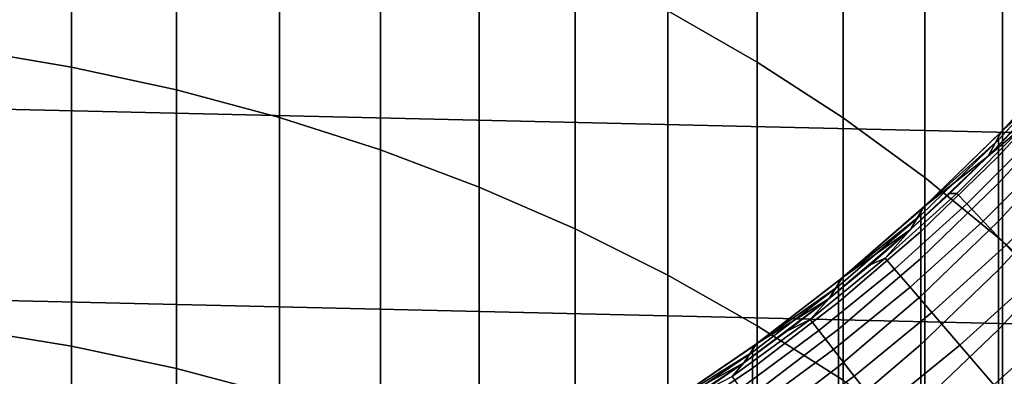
# Model space of a CAD drawing. Header units: metres. Extents: x -28 to 70, y -212 to 28.
# Tile 119 of 239: x 2.38 to 8.59, y -9.87 to -7.62. Entities that reach past the tile are written whole.
import ezdxf

# ---------------------------------------------------------------- set-up
doc = ezdxf.new("R2010")
doc.units = ezdxf.units.M
doc.layers.add('solid_10_261_102_XXX', color=7, linetype='CONTINUOUS')

msp = doc.modelspace()

# ---------------------------------------------------------------- linework, layer by layer
at = {"layer": 'solid_10_261_102_XXX'}
for points in [[(8.575907, -5.944739, 368.033356), (8.575907, -7.447549, 370.582397), (9.037462, -7.8779, 370.320679), (9.037462, -6.382079, 367.783478)], [(6.465825, -5.971437, 371.480042), (6.465825, -7.568383, 374.027069), (7.029555, -7.892518, 373.817627), (7.029555, -6.301173, 371.27951)], [(2.039085, -6.119466, 374.963318), (2.039085, -7.811502, 377.505005), (2.708631, -7.923478, 377.428253), (2.708631, -6.233499, 374.889648)], [(2.708631, -6.233499, 374.889648), (2.708631, -7.923478, 377.428253), (3.369324, -8.066829, 377.329956), (3.369324, -6.37948, 374.795319)], [(26.074398, -8.739312, -5), (-26.450205, -7.525734, -5), (-26.769545, -6.296132, -5), (26.450205, -7.525734, -5)], [(7.029555, -6.301173, 371.27951), (7.029555, -7.892518, 373.817627), (7.57031, -8.243181, 373.591034), (7.57031, -6.657895, 371.062592)], [(3.369324, -6.37948, 374.795319), (3.369324, -8.066829, 377.329956), (4.019004, -8.241086, 377.21048), (4.019004, -6.556935, 374.680634)], [(4.019004, -6.556935, 374.680634), (4.019004, -8.241086, 377.21048), (4.65555, -8.445678, 377.070221), (4.65555, -6.765283, 374.546021)], [(7.57031, -6.657895, 371.062592), (7.57031, -8.243181, 373.591034), (8.086323, -8.619226, 373.348053), (8.086323, -7.040437, 370.829956)], [(4.65555, -6.765283, 374.546021), (4.65555, -8.445678, 377.070221), (5.27688, -8.679938, 376.909607), (5.27688, -7.003842, 374.391876)], [(5.27688, -7.003842, 374.391876), (5.27688, -8.679938, 376.909607), (5.880963, -8.9431, 376.729187), (5.880963, -7.271834, 374.218689)], [(8.086323, -7.040437, 370.829956), (8.086323, -8.619226, 373.348053), (8.575907, -9.019424, 373.089447), (8.575907, -7.447549, 370.582397)], [(5.880963, -7.271834, 374.218689), (5.880963, -8.9431, 376.729187), (6.465825, -9.234303, 376.529541), (6.465825, -7.568383, 374.027069)], [(8.575907, -7.447549, 370.582397), (8.575907, -9.019424, 373.089447), (9.037462, -9.442467, 372.816071), (9.037462, -7.8779, 370.320679)], [(25.642992, -9.934133, -5), (-26.074398, -8.739312, -5), (-26.450205, -7.525734, -5), (26.074398, -8.739312, -5)], [(6.465825, -7.568383, 374.027069), (6.465825, -9.234303, 376.529541), (7.029555, -9.552597, 376.31131), (7.029555, -7.892518, 373.817627)], [(2.039085, -7.811502, 377.505005), (2.039085, -9.572331, 379.999542), (2.708631, -9.682169, 379.919739), (2.708631, -7.923478, 377.428253)], [(8.550674, -8.382159, 316.803467), (8.550674, -8.347962, 314.299988), (8.569725, -8.328403, 314.299988), (9.013752, -7.880069, 316.817169)], [(9.013752, -7.880069, 316.817169), (9.013752, -7.983197, 319.332489), (8.550674, -8.484725, 319.305054), (8.550674, -8.382159, 316.803467)], [(8.569717, -8.328409, 234.709), (9.031203, -7.825591, 234.709), (9.013752, -7.845685, 314.299988), (8.569725, -8.328403, 314.299988)], [(8.947662, -7.996207, 234.709), (9.031203, -7.825591, 234.709), (8.569717, -8.328409, 234.709)], [(9.013752, -7.880069, 316.817169), (8.569725, -8.328403, 314.299988), (9.013752, -7.845685, 314.299988)], [(2.708631, -7.923478, 377.428253), (2.708631, -9.682169, 379.919739), (3.369324, -9.822782, 379.817596), (3.369324, -8.066829, 377.329956)], [(7.029555, -7.892518, 373.817627), (7.029555, -9.552597, 376.31131), (7.57031, -9.89694, 376.075226), (7.57031, -8.243181, 373.591034)], [(8.947662, -7.996207, 234.709), (8.485281, -8.485281, 234.709), (8.719924, -8.243963, 181), (8.947706, -7.996159, 181)], [(8.485281, -8.485281, 234.709), (8.947662, -7.996207, 234.709), (8.569717, -8.328409, 234.709)], [(9.013752, -7.983197, 319.332489), (9.013752, -8.154991, 321.844025), (8.550674, -8.655583, 321.802887), (8.550674, -8.484725, 319.305054)], [(3.369324, -8.066829, 377.329956), (3.369324, -9.822782, 379.817596), (4.019004, -9.993711, 379.69339), (4.019004, -8.241086, 377.21048)], [(9.013752, -8.154991, 321.844025), (9.013752, -8.395324, 324.349945), (8.550674, -8.894606, 324.295166), (8.550674, -8.655583, 321.802887)], [(4.019004, -8.241086, 377.21048), (4.019004, -9.993711, 379.69339), (4.65555, -10.194395, 379.547577), (4.65555, -8.445678, 377.070221)], [(7.57031, -8.243181, 373.591034), (7.57031, -9.89694, 376.075226), (8.086323, -10.266208, 375.822052), (8.086323, -8.619226, 373.348053)], [(8.718955, -8.287985, 179.490997), (8.719924, -8.243963, 181), (8.485281, -8.485281, 181)], [(8.485281, -8.485281, 234.709), (8.485281, -8.485281, 181), (8.719924, -8.243963, 181)], [(8.718955, -8.287985, 179.490997), (8.485281, -8.485281, 181), (8.243963, -8.719924, 181), (8.287985, -8.718955, 179.490997)], [(8.350092, -8.784291, 177.966064), (8.784291, -8.350092, 177.966064), (8.718955, -8.287985, 179.490997), (8.287985, -8.718955, 179.490997)], [(8.080234, -8.804107, 234.709), (8.569717, -8.328409, 234.709), (8.550674, -8.347962, 314.299988), (8.08029, -8.804056, 314.299988)], [(8.485281, -8.485281, 234.709), (8.569717, -8.328409, 234.709), (8.080234, -8.804107, 234.709)], [(8.550674, -8.382159, 316.803467), (8.08029, -8.804056, 314.299988), (8.550674, -8.347962, 314.299988)], [(8.453828, -8.893422, 176.445908), (8.893422, -8.453828, 176.445908), (8.784291, -8.350092, 177.966064), (8.350092, -8.784291, 177.966064)], [(8.569717, -8.328409, 234.709), (8.569725, -8.328403, 314.299988), (8.550674, -8.347962, 314.299988)], [(8.059649, -8.856976, 316.790497), (8.059649, -8.822956, 314.299988), (8.08029, -8.804056, 314.299988), (8.550674, -8.382159, 316.803467)], [(8.550674, -8.382159, 316.803467), (8.550674, -8.484725, 319.305054), (8.059649, -8.95901, 319.279114), (8.059649, -8.856976, 316.790497)], [(9.013752, -8.395324, 324.349945), (9.013752, -8.704015, 326.848358), (8.550674, -9.201614, 326.779938), (8.550674, -8.894606, 324.295166)], [(4.65555, -8.445678, 377.070221), (4.65555, -10.194395, 379.547577), (5.27688, -10.42418, 379.380646), (5.27688, -8.679938, 376.909607)], [(8.485281, -8.485281, 234.709), (7.996207, -8.947662, 234.709), (8.243963, -8.719924, 181), (8.485281, -8.485281, 181)], [(7.996207, -8.947662, 234.709), (8.485281, -8.485281, 234.709), (8.080234, -8.804107, 234.709)], [(8.550674, -8.484725, 319.305054), (8.550674, -8.655583, 321.802887), (8.059649, -9.128983, 321.764008), (8.059649, -8.95901, 319.279114)], [(8.59903, -9.046175, 174.932922), (9.046175, -8.59903, 174.932922), (8.893422, -8.453828, 176.445908), (8.453828, -8.893422, 176.445908)], [(8.086323, -8.619226, 373.348053), (8.086323, -10.266208, 375.822052), (8.575907, -10.659192, 375.552612), (8.575907, -9.019424, 373.089447)], [(5.27688, -8.679938, 376.909607), (5.27688, -10.42418, 379.380646), (5.880963, -10.682316, 379.193085), (5.880963, -8.9431, 376.729187)], [(8.550674, -8.655583, 321.802887), (8.550674, -8.894606, 324.295166), (8.059649, -9.366766, 324.243347), (8.059649, -9.128983, 321.764008)], [(25.156792, -11.107911, -5), (-25.642992, -9.934133, -5), (-26.074398, -8.739312, -5), (25.642992, -9.934133, -5)], [(7.83574, -9.127544, 179.490997), (8.287985, -8.718955, 179.490997), (8.243963, -8.719924, 181), (7.996159, -8.947706, 181)], [(7.894457, -9.195942, 177.966064), (8.350092, -8.784291, 177.966064), (8.287985, -8.718955, 179.490997), (7.83574, -9.127544, 179.490997)], [(7.996207, -8.947662, 234.709), (7.996159, -8.947706, 181), (8.243963, -8.719924, 181)], [(9.013752, -8.704015, 326.848358), (9.013752, -9.080835, 329.337402), (8.550674, -9.57638, 329.255432), (8.550674, -9.201614, 326.779938)], [(8.080234, -8.804107, 234.709), (8.059649, -8.822956, 314.299988), (7.564499, -9.250992, 314.299988), (7.564526, -9.250971, 234.709)], [(7.996207, -8.947662, 234.709), (8.080234, -8.804107, 234.709), (7.564526, -9.250971, 234.709)], [(7.992533, -9.310186, 176.445908), (8.453828, -8.893422, 176.445908), (8.350092, -8.784291, 177.966064), (7.894457, -9.195942, 177.966064)], [(8.080234, -8.804107, 234.709), (8.08029, -8.804056, 314.299988), (8.059649, -8.822956, 314.299988)], [(7.542284, -9.302966, 316.77829), (7.542284, -9.269114, 314.299988), (7.564499, -9.250992, 314.299988), (8.059649, -8.856976, 316.790497)], [(8.059649, -8.856976, 316.790497), (8.059649, -8.95901, 319.279114), (7.542284, -9.404501, 319.25473), (7.542284, -9.302966, 316.77829)], [(8.059649, -8.856976, 316.790497), (7.564499, -9.250992, 314.299988), (8.059649, -8.822956, 314.299988)], [(8.129812, -9.470098, 174.932922), (8.59903, -9.046175, 174.932922), (8.453828, -8.893422, 176.445908), (7.992533, -9.310186, 176.445908)], [(8.550674, -8.894606, 324.295166), (8.550674, -9.201614, 326.779938), (8.059649, -9.672184, 326.715271), (8.059649, -9.366766, 324.243347)], [(5.880963, -8.9431, 376.729187), (5.880963, -10.682316, 379.193085), (6.465825, -10.967957, 378.985565), (6.465825, -9.234303, 376.529541)], [(7.996207, -8.947662, 234.709), (7.481825, -9.382021, 234.709), (7.742064, -9.168448, 181), (7.996159, -8.947706, 181)], [(7.481825, -9.382021, 234.709), (7.996207, -8.947662, 234.709), (7.564526, -9.250971, 234.709)], [(8.059649, -8.95901, 319.279114), (8.059649, -9.128983, 321.764008), (7.542284, -9.573642, 321.727478), (7.542284, -9.404501, 319.25473)], [(7.83574, -9.127544, 179.490997), (7.996159, -8.947706, 181), (7.742064, -9.168448, 181)], [(8.30608, -9.675425, 173.429489), (8.785471, -9.242311, 173.429489), (8.59903, -9.046175, 174.932922), (8.129812, -9.470098, 174.932922)], [(8.575907, -9.019424, 373.089447), (8.575907, -10.659192, 375.552612), (9.037462, -11.07461, 375.267822), (9.037462, -9.442467, 372.816071)], [(9.013752, -9.080835, 329.337402), (9.013752, -9.525502, 331.815216), (8.550674, -10.018623, 331.719757), (8.550674, -9.57638, 329.255432)], [(7.36338, -9.512703, 179.490997), (7.83574, -9.127544, 179.490997), (7.742064, -9.168448, 181), (7.481878, -9.381978, 181)], [(7.418558, -9.583987, 177.966064), (7.894457, -9.195942, 177.966064), (7.83574, -9.127544, 179.490997), (7.36338, -9.512703, 179.490997)], [(7.481825, -9.382021, 234.709), (7.481878, -9.381978, 181), (7.742064, -9.168448, 181)], [(8.059649, -9.128983, 321.764008), (8.059649, -9.366766, 324.243347), (7.542284, -9.810263, 324.194702), (7.542284, -9.573642, 321.727478)], [(6.465825, -9.234303, 376.529541), (6.465825, -10.967957, 378.985565), (7.029555, -11.280171, 378.758728), (7.029555, -9.552597, 376.31131)], [(7.510722, -9.703053, 176.445908), (7.992533, -9.310186, 176.445908), (7.894457, -9.195942, 177.966064), (7.418558, -9.583987, 177.966064)], [(8.550674, -9.201614, 326.779938), (8.550674, -9.57638, 329.255432), (8.059649, -10.045008, 329.177917), (8.059649, -9.672184, 326.715271)], [(8.521056, -9.925843, 171.937958), (9.012856, -9.481519, 171.937958), (8.785471, -9.242311, 173.429489), (8.30608, -9.675425, 173.429489)], [(7.000267, -9.718675, 316.766937), (7.000267, -9.684976, 314.299988), (7.024034, -9.667753, 314.299988), (7.542284, -9.302966, 316.77829)], [(7.542284, -9.302966, 316.77829), (7.542284, -9.404501, 319.25473), (7.000267, -9.819744, 319.232025), (7.000267, -9.718675, 316.766937)], [(7.023965, -9.667803, 234.709), (7.564526, -9.250971, 234.709), (7.542284, -9.269114, 314.299988), (7.024034, -9.667753, 314.299988)], [(7.481825, -9.382021, 234.709), (7.564526, -9.250971, 234.709), (7.023965, -9.667803, 234.709)], [(7.542284, -9.302966, 316.77829), (7.024034, -9.667753, 314.299988), (7.542284, -9.269114, 314.299988)], [(7.564526, -9.250971, 234.709), (7.564499, -9.250992, 314.299988), (7.542284, -9.269114, 314.299988)], [(7.639726, -9.869712, 174.932922), (8.129812, -9.470098, 174.932922), (7.992533, -9.310186, 176.445908), (7.510722, -9.703053, 176.445908)], [(8.059649, -9.366766, 324.243347), (8.059649, -9.672184, 326.715271), (7.542284, -10.114185, 326.65451), (7.542284, -9.810263, 324.194702)], [(7.481825, -9.382021, 234.709), (6.944153, -9.786657, 234.709), (6.944056, -9.786731, 181), (7.215805, -9.588126, 181)], [(6.944153, -9.786657, 234.709), (7.481825, -9.382021, 234.709), (7.023965, -9.667803, 234.709)], [(7.542284, -9.404501, 319.25473), (7.542284, -9.573642, 321.727478), (7.000267, -9.98811, 321.693451), (7.000267, -9.819744, 319.232025)], [(7.36338, -9.512703, 179.490997), (7.481878, -9.381978, 181), (7.215805, -9.588126, 181)], [(7.481825, -9.382021, 234.709), (7.215805, -9.588126, 181), (7.481878, -9.381978, 181)], [(7.805367, -10.083702, 173.429489), (8.30608, -9.675425, 173.429489), (8.129812, -9.470098, 174.932922), (7.639726, -9.869712, 174.932922)], [(8.774405, -10.220959, 170.460709), (9.280827, -9.763424, 170.460709), (9.012856, -9.481519, 171.937958), (8.521056, -9.925843, 171.937958)], [(6.872119, -9.873443, 179.490997), (7.36338, -9.512703, 179.490997), (7.215805, -9.588126, 181), (6.944056, -9.786731, 181)], [(6.923615, -9.94743, 177.966064), (7.418558, -9.583987, 177.966064), (7.36338, -9.512703, 179.490997), (6.872119, -9.873443, 179.490997)], [(7.029555, -9.552597, 376.31131), (7.029555, -11.280171, 378.758728), (7.57031, -11.617937, 378.513336), (7.57031, -9.89694, 376.075226)], [(9.013752, -9.525502, 331.815216), (9.013752, -10.037684, 334.279968), (8.550674, -10.528014, 334.171082), (8.550674, -10.018623, 331.719757)], [(2.039085, -9.572331, 379.999542), (2.039085, -11.400641, 382.445038), (2.708631, -11.508259, 382.362274), (2.708631, -9.682169, 379.919739)], [(7.00963, -10.071011, 176.445908), (7.510722, -9.703053, 176.445908), (7.418558, -9.583987, 177.966064), (6.923615, -9.94743, 177.966064)], [(7.542284, -9.573642, 321.727478), (7.542284, -9.810263, 324.194702), (7.000267, -10.223645, 324.149353), (7.000267, -9.98811, 321.693451)], [(8.550674, -9.57638, 329.255432), (8.550674, -10.018623, 331.719757), (8.059649, -10.484959, 331.629486), (8.059649, -10.045008, 329.177917)], [(7.023965, -9.667803, 234.709), (7.000267, -9.684976, 314.299988), (6.460658, -10.052979, 314.299988), (6.460742, -10.052924, 234.709)], [(6.944153, -9.786657, 234.709), (7.023965, -9.667803, 234.709), (6.460742, -10.052924, 234.709)], [(7.023965, -9.667803, 234.709), (7.024034, -9.667753, 314.299988), (7.000267, -9.684976, 314.299988)], [(8.059649, -9.672184, 326.715271), (8.059649, -10.045008, 329.177917), (7.542284, -10.485185, 329.105133), (7.542284, -10.114185, 326.65451)], [(8.007384, -10.344687, 171.937958), (8.521056, -9.925843, 171.937958), (8.30608, -9.675425, 173.429489), (7.805367, -10.083702, 173.429489)], [(2.708631, -9.682169, 379.919739), (2.708631, -11.508259, 382.362274), (3.369324, -11.646029, 382.256317), (3.369324, -9.822782, 379.817596)], [(6.435371, -10.10274, 316.756439), (6.435371, -10.069185, 314.299988), (6.460658, -10.052979, 314.299988), (7.000267, -9.718675, 316.766937)], [(7.000267, -9.718675, 316.766937), (7.000267, -9.819744, 319.232025), (6.435371, -10.20338, 319.21106), (6.435371, -10.10274, 316.756439)], [(7.000267, -9.718675, 316.766937), (6.460658, -10.052979, 314.299988), (7.000267, -9.684976, 314.299988)], [(7.130027, -10.24399, 174.932922), (7.639726, -9.869712, 174.932922), (7.510722, -9.703053, 176.445908), (7.00963, -10.071011, 176.445908)], [(6.944153, -9.786657, 234.709), (6.38436, -10.160706, 234.709), (6.666843, -9.977635, 181), (6.944056, -9.786731, 181)], [(6.38436, -10.160706, 234.709), (6.944153, -9.786657, 234.709), (6.460742, -10.052924, 234.709)], [(6.872119, -9.873443, 179.490997), (6.944056, -9.786731, 181), (6.666843, -9.977635, 181)], [(3.369324, -9.822782, 379.817596), (3.369324, -11.646029, 382.256317), (4.019004, -11.8135, 382.127502), (4.019004, -9.993711, 379.69339)], [(7.000267, -9.819744, 319.232025), (7.000267, -9.98811, 321.693451), (6.435371, -10.371029, 321.661987), (6.435371, -10.20338, 319.21106)], [(7.542284, -9.810263, 324.194702), (7.542284, -10.114185, 326.65451), (7.000267, -10.526175, 326.5979), (7.000267, -10.223645, 324.149353)], [(7.284617, -10.466095, 173.429489), (7.805367, -10.083702, 173.429489), (7.639726, -9.869712, 174.932922), (7.130027, -10.24399, 174.932922)]]:
    msp.add_3dface(points, dxfattribs=at)

doc.saveas('drawing.dxf')
